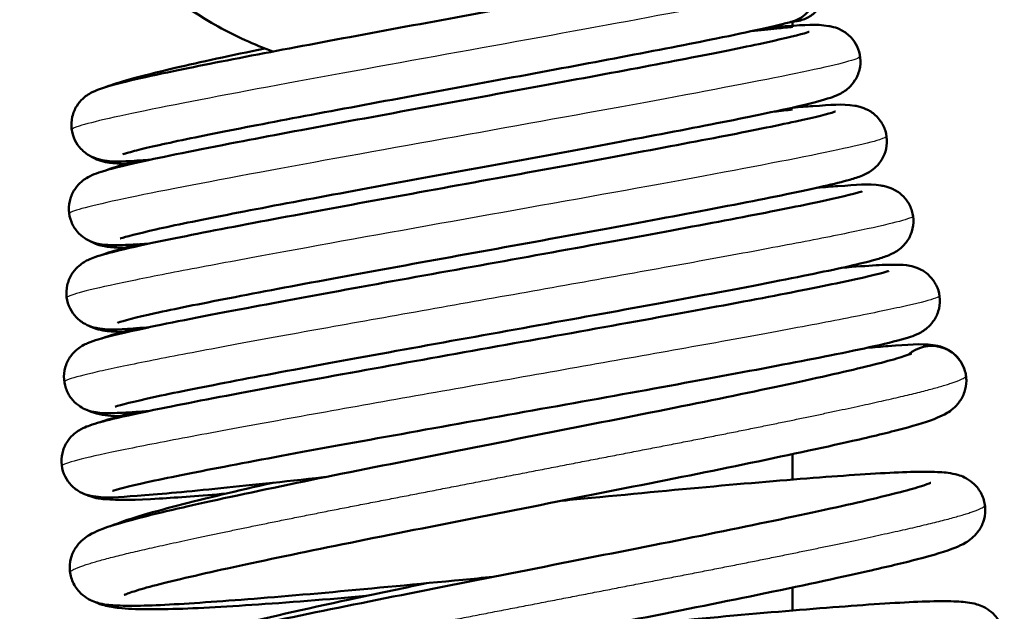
# Model space of a CAD drawing. Header units: millimetres. Extents: x 70 to 1011, y -602 to 1647.
# Tile 43 of 93: x 767 to 782, y 428 to 437. Entities that reach past the tile are written whole.
import ezdxf

# ---------------------------------------------------------------- set-up
doc = ezdxf.new("R2010")
doc.units = ezdxf.units.MM
doc.header["$LTSCALE"] = 0.75
doc.layers.add('Visible', color=7, linetype='Continuous', lineweight=50)
doc.layers.add('Visible Narrow', color=7, linetype='Continuous', lineweight=25)

msp = doc.modelspace()

# ---------------------------------------------------------------- linework, layer by layer
at = {"layer": 'Visible', "extrusion": (-1, -2e-16, 2.967e-13)}
for p, q in [((778.847, 436.964, 17), (778.847, 436.964, 17)), ((778.847, 436.96, 17), (778.847, 436.895, 17)), ((778.847, 430.102, 17), (778.847, 429.698, 17)), ((778.847, 427.986, 17), (778.847, 427.621, 17))]:
    msp.add_line(p, q, dxfattribs=at)
at = {"layer": 'Visible', "extrusion": (-2.967e-13, -2e-16, -1)}
for start, end in [(48.2869, 161.6692), (161.6692, 171.6692)]:
    msp.add_arc((-781.05, 431.269, -31), 0.55, start, end, dxfattribs=at)
at = {"layer": 'Visible', "extrusion": (0.305748, 0.044783, -0.951059)}
msp.add_ellipse((778.705, 437.495, 32.716), major_axis=(-0.079, 0.544, 0), ratio=0.999872, start_param=1.569102, end_param=3.023344, dxfattribs=at)
at = {"layer": 'Visible'}
for points, knots in [([(770.613, 436.487, 30.887), (770.313, 436.596, 30.875), (770.022, 436.728, 30.863), (769.171, 437.201, 30.826), (768.644, 437.619, 30.803), (767.762, 438.591, 30.753), (767.397, 439.156, 30.728), (766.873, 440.359, 30.677), (766.708, 441.012, 30.653), (766.599, 442.319, 30.605), (766.652, 442.991, 30.58), (766.968, 444.264, 30.529), (767.234, 444.882, 30.504), (767.942, 445.987, 30.456), (768.393, 446.488, 30.432), (769.418, 447.307, 30.382), (770.005, 447.636, 30.356), (771.238, 448.083, 30.306), (771.9, 448.206, 30.283), (773.212, 448.234, 30.234), (773.878, 448.138, 30.208), (775.129, 447.743, 30.158), (775.73, 447.439, 30.132), (776.788, 446.663, 30.085), (777.259, 446.182, 30.06), (778.013, 445.108, 30.01), (778.304, 444.501, 29.984), (778.673, 443.242, 29.935), (778.755, 442.573, 29.912), (778.7, 441.263, 29.862), (778.563, 440.603, 29.836), (778.09, 439.38, 29.786), (777.748, 438.799, 29.762), (777.177, 438.114, 29.729), (777.014, 437.941, 29.721), (776.841, 437.777, 29.712)], [0.298097, 0.298097, 0.298097, 0.298097, 0.393231, 0.393231, 0.590174, 0.590174, 0.787058, 0.787058, 0.984006, 0.984006, 1.180914, 1.180914, 1.377849, 1.377849, 1.574785, 1.574785, 1.77169, 1.77169, 1.968638, 1.968638, 2.165523, 2.165523, 2.362467, 2.362467, 2.559392, 2.559392, 2.756313, 2.756313, 2.953257, 2.953257, 3.15014, 3.15014, 3.347088, 3.347088, 3.418051, 3.418051, 3.418051, 3.418051]), ([(768.663, 434.769, 28.327), (768.625, 434.767, 28.397), (768.589, 434.765, 28.467), (768.27, 434.746, 29.111), (768.131, 434.723, 29.749), (767.881, 434.77, 30.407), (767.855, 434.775, 30.467), (767.792, 434.795, 30.583), (767.753, 434.81, 30.639), (767.665, 434.858, 30.739), (767.614, 434.895, 30.783), (767.532, 434.982, 30.849), (767.499, 435.03, 30.875), (767.446, 435.137, 30.925), (767.428, 435.2, 30.949), (767.414, 435.326, 30.997), (767.418, 435.391, 31.022), (767.447, 435.513, 31.076), (767.472, 435.571, 31.107), (767.531, 435.668, 31.179), (767.566, 435.708, 31.222), (767.63, 435.767, 31.317), (767.659, 435.788, 31.369), (767.715, 435.824, 31.492), (767.741, 435.838, 31.564), (767.812, 435.872, 31.783), (767.851, 435.886, 31.933), (768.018, 435.944, 32.529), (768.168, 435.982, 32.972), (768.553, 436.073, 33.77), (768.777, 436.122, 34.133), (769.436, 436.259, 34.973), (769.929, 436.356, 35.417), (770.992, 436.559, 36.085), (771.571, 436.668, 36.326), (772.75, 436.887, 36.596), (773.364, 437, 36.633), (774.556, 437.221, 36.506), (775.15, 437.331, 36.338), (776.234, 437.535, 35.826), (776.739, 437.633, 35.476), (777.588, 437.802, 34.643), (777.949, 437.878, 34.153), (778.36, 437.973, 33.327), (778.48, 438.002, 33.016), (778.564, 438.026, 32.696)], [17.734495, 17.734495, 17.734495, 17.734495, 17.758139, 17.758139, 17.95035, 17.95035, 17.969885, 17.969885, 17.990319, 17.990319, 18.012579, 18.012579, 18.031229, 18.031229, 18.051479, 18.051479, 18.072001, 18.072001, 18.092488, 18.092488, 18.112342, 18.112342, 18.131054, 18.131054, 18.154318, 18.154318, 18.200847, 18.200847, 18.340683, 18.340683, 18.467989, 18.467989, 18.663553, 18.663553, 18.849536, 18.849536, 19.032242, 19.032242, 19.215275, 19.215275, 19.39703, 19.39703, 19.575832, 19.575832, 19.67531, 19.67531, 19.67531, 19.67531]), ([(778.755, 438.058, 32.035), (778.782, 438.062, 32.035), (778.811, 438.064, 32.035), (778.867, 438.063, 32.035), (778.894, 438.061, 32.035), (778.981, 438.047, 32.035), (779.04, 438.027, 32.035), (779.111, 437.989, 32.035), (779.128, 437.979, 32.035), (779.194, 437.934, 32.035), (779.238, 437.891, 32.035), (779.31, 437.796, 32.035), (779.338, 437.742, 32.035), (779.375, 437.628, 32.035), (779.385, 437.568, 32.035), (779.384, 437.449, 32.035), (779.373, 437.388, 32.035), (779.334, 437.276, 32.035), (779.305, 437.222, 32.035), (779.231, 437.128, 32.035), (779.186, 437.087, 32.035), (779.087, 437.021, 32.035), (779.031, 436.996, 32.035), (778.954, 436.976, 32.035), (778.934, 436.972, 32.035), (778.914, 436.969, 32.035)], [0, 0, 0, 0, 0.0084553, 0.0084553, 0.0167146, 0.0167146, 0.0348775, 0.0348775, 0.040913, 0.040913, 0.0588056, 0.0588056, 0.0766831, 0.0766831, 0.094562, 0.094562, 0.1124405, 0.1124405, 0.1303195, 0.1303195, 0.1481976, 0.1481976, 0.1660743, 0.1660743, 0.1721151, 0.1721151, 0.1721151, 0.1721151]), ([(778.461, 436.868, 28.005), (778.571, 436.876, 28.179), (778.673, 436.884, 28.359), (779.055, 436.907, 29.123), (779.204, 436.926, 29.767), (779.443, 436.887, 30.443), (779.468, 436.882, 30.506), (779.534, 436.864, 30.639), (779.579, 436.849, 30.708), (779.677, 436.795, 30.819), (779.73, 436.756, 30.864), (779.813, 436.667, 30.93), (779.845, 436.619, 30.955), (779.896, 436.511, 31.004), (779.914, 436.449, 31.028), (779.927, 436.323, 31.076), (779.922, 436.257, 31.1), (779.892, 436.136, 31.154), (779.867, 436.078, 31.185), (779.806, 435.983, 31.257), (779.771, 435.943, 31.299), (779.708, 435.885, 31.394), (779.679, 435.864, 31.446), (779.623, 435.829, 31.568), (779.597, 435.815, 31.64), (779.528, 435.782, 31.857), (779.49, 435.768, 32.005), (779.328, 435.713, 32.593), (779.185, 435.676, 33.031), (778.806, 435.586, 33.843), (778.578, 435.537, 34.223), (777.911, 435.399, 35.093), (777.416, 435.302, 35.553), (776.335, 435.096, 36.257), (775.737, 434.985, 36.515), (774.519, 434.76, 36.816), (773.882, 434.643, 36.865), (772.645, 434.417, 36.752), (772.028, 434.303, 36.591), (770.888, 434.091, 36.082), (770.351, 433.989, 35.724), (769.439, 433.81, 34.868), (769.049, 433.73, 34.361), (768.472, 433.601, 33.264), (768.26, 433.544, 32.661), (768.196, 433.522, 31.968), (768.192, 433.52, 31.89), (768.192, 433.52, 31.812)], [3.113625, 3.113625, 3.113625, 3.113625, 3.175232, 3.175232, 3.370203, 3.370203, 3.390657, 3.390657, 3.414992, 3.414992, 3.438037, 3.438037, 3.456512, 3.456512, 3.476723, 3.476723, 3.497183, 3.497183, 3.517613, 3.517613, 3.537383, 3.537383, 3.55597, 3.55597, 3.579117, 3.579117, 3.624995, 3.624995, 3.762826, 3.762826, 3.895008, 3.895008, 4.094212, 4.094212, 4.287041, 4.287041, 4.476723, 4.476723, 4.665912, 4.665912, 4.856707, 4.856707, 5.045026, 5.045026, 5.230297, 5.230297, 5.253693, 5.253693, 5.253693, 5.253693]), ([(778.844, 436.963, 32.736), (778.582, 436.891, 33.486), (778.172, 436.801, 34.203), (777.21, 436.605, 35.264), (776.69, 436.504, 35.67), (775.594, 436.296, 36.248), (775.009, 436.187, 36.442), (773.822, 435.967, 36.629), (773.204, 435.853, 36.619), (772.024, 435.634, 36.405), (771.446, 435.526, 36.198), (770.405, 435.329, 35.613), (769.927, 435.236, 35.231), (769.126, 435.073, 34.338), (768.795, 435.002, 33.814), (768.455, 434.92, 32.99), (768.366, 434.896, 32.714), (768.263, 434.866, 32.228), (768.234, 434.855, 32.017), (768.234, 434.855, 31.807)], [0, 0, 0, 0, 0.239482, 0.239482, 0.433784, 0.433784, 0.616582, 0.616582, 0.800278, 0.800278, 0.982253, 0.982253, 1.163377, 1.163377, 1.345313, 1.345313, 1.431849, 1.431849, 1.494703, 1.494703, 1.494703, 1.494703]), ([(768.653, 433.441, 28.218), (768.547, 433.433, 28.413), (768.451, 433.427, 28.613), (768.237, 433.417, 29.128), (768.132, 433.414, 29.449), (767.978, 433.419, 29.987), (767.925, 433.42, 30.205), (767.807, 433.445, 30.49), (767.767, 433.456, 30.569), (767.69, 433.49, 30.673), (767.659, 433.506, 30.707), (767.588, 433.554, 30.777), (767.545, 433.59, 30.811), (767.472, 433.678, 30.87), (767.441, 433.729, 30.895), (767.395, 433.842, 30.943), (767.381, 433.905, 30.967), (767.376, 434.032, 31.015), (767.385, 434.097, 31.04), (767.421, 434.216, 31.097), (767.45, 434.271, 31.129), (767.513, 434.36, 31.205), (767.547, 434.395, 31.25), (767.609, 434.448, 31.348), (767.636, 434.466, 31.402), (767.692, 434.5, 31.533), (767.718, 434.513, 31.613), (767.795, 434.548, 31.866), (767.839, 434.563, 32.044), (768.036, 434.626, 32.75), (768.229, 434.673, 33.273), (768.875, 434.818, 34.467), (769.414, 434.927, 35.109), (770.548, 435.145, 36.001), (771.123, 435.253, 36.315), (772.318, 435.474, 36.725), (772.951, 435.59, 36.832), (774.202, 435.82, 36.832), (774.836, 435.936, 36.723), (776.016, 436.155, 36.313), (776.578, 436.26, 36.005), (777.551, 436.448, 35.235), (777.979, 436.534, 34.767), (778.647, 436.676, 33.729), (778.9, 436.737, 33.145), (779.077, 436.788, 32.325), (779.109, 436.8, 32.101), (779.109, 436.8, 31.879)], [13.964007, 13.964007, 13.964007, 13.964007, 14.030244, 14.030244, 14.131361, 14.131361, 14.198102, 14.198102, 14.224166, 14.224166, 14.238335, 14.238335, 14.257606, 14.257606, 14.276644, 14.276644, 14.296952, 14.296952, 14.317422, 14.317422, 14.337814, 14.337814, 14.357305, 14.357305, 14.376022, 14.376022, 14.401252, 14.401252, 14.456261, 14.456261, 14.622009, 14.622009, 14.865614, 14.865614, 15.059603, 15.059603, 15.25026, 15.25026, 15.441254, 15.441254, 15.630822, 15.630822, 15.81779, 15.81779, 16.003505, 16.003505, 16.070038, 16.070038, 16.070038, 16.070038]), ([(778.189, 436.807, -34.35), (778.338, 436.824, -34.152), (778.474, 436.839, -33.944), (778.688, 436.862, -33.569), (778.772, 436.87, -33.403), (778.847, 436.878, -33.234)], [3.0405123, 3.0405123, 3.0405123, 3.0405123, 3.1147301, 3.1147301, 3.1702086, 3.1702086, 3.1702086, 3.1702086]), ([(767.969, 435.926, -29.572), (768.074, 435.966, -29.253), (768.19, 436.001, -28.937), (768.531, 436.097, -28.216), (768.776, 436.159, -27.816), (769.46, 436.319, -26.956), (769.947, 436.424, -26.52), (770.484, 436.535, -26.183)], [18.3185495, 18.3185495, 18.3185495, 18.3185495, 18.4197578, 18.4197578, 18.5597871, 18.5597871, 18.7528367, 18.7528367, 18.7528367, 18.7528367]), ([(778.851, 435.598, 27.893), (778.965, 435.607, 28.075), (779.071, 435.614, 28.264), (779.465, 435.64, 29.059), (779.618, 435.66, 29.724), (779.858, 435.622, 30.425), (779.883, 435.617, 30.49), (779.95, 435.599, 30.628), (779.996, 435.584, 30.701), (780.073, 435.542, 30.788), (780.098, 435.526, 30.813), (780.163, 435.476, 30.872), (780.203, 435.436, 30.904), (780.271, 435.342, 30.959), (780.299, 435.287, 30.984), (780.336, 435.168, 31.032), (780.344, 435.103, 31.056), (780.339, 434.976, 31.105), (780.325, 434.913, 31.132), (780.279, 434.8, 31.193), (780.248, 434.749, 31.228), (780.183, 434.669, 31.311), (780.15, 434.639, 31.358), (780.091, 434.593, 31.463), (780.065, 434.577, 31.521), (780.008, 434.545, 31.67), (779.98, 434.532, 31.763), (779.886, 434.493, 32.097), (779.825, 434.474, 32.341), (779.531, 434.39, 33.307), (779.198, 434.315, 34.014), (778.317, 434.133, 35.21), (777.77, 434.027, 35.724), (776.611, 433.808, 36.472), (775.995, 433.695, 36.738), (774.735, 433.464, 37.046), (774.075, 433.344, 37.097), (772.785, 433.11, 36.981), (772.14, 432.992, 36.811), (770.954, 432.773, 36.278), (770.398, 432.668, 35.908), (769.451, 432.484, 35.019), (769.046, 432.402, 34.49), (768.444, 432.27, 33.347), (768.222, 432.211, 32.715), (768.156, 432.188, 31.99), (768.151, 432.186, 31.907), (768.151, 432.186, 31.824)], [6.934535, 6.934535, 6.934535, 6.934535, 6.998985, 6.998985, 7.200788, 7.200788, 7.221554, 7.221554, 7.247054, 7.247054, 7.258566, 7.258566, 7.27756, 7.27756, 7.297027, 7.297027, 7.317464, 7.317464, 7.337971, 7.337971, 7.358313, 7.358313, 7.377442, 7.377442, 7.396848, 7.396848, 7.426261, 7.426261, 7.501608, 7.501608, 7.730492, 7.730492, 7.950632, 7.950632, 8.149371, 8.149371, 8.34609, 8.34609, 8.54413, 8.54413, 8.7416, 8.7416, 8.937617, 8.937617, 9.131261, 9.131261, 9.156134, 9.156134, 9.156134, 9.156134]), ([(768.644, 432.112, 28.105), (768.595, 432.108, 28.196), (768.548, 432.105, 28.287), (768.205, 432.083, 28.998), (768.063, 432.059, 29.684), (767.808, 432.104, 30.391), (767.783, 432.109, 30.452), (767.72, 432.127, 30.572), (767.68, 432.142, 30.632), (767.59, 432.19, 30.735), (767.538, 432.227, 30.779), (767.457, 432.313, 30.846), (767.423, 432.359, 30.871), (767.37, 432.465, 30.92), (767.351, 432.527, 30.944), (767.335, 432.653, 30.991), (767.339, 432.718, 31.016), (767.366, 432.84, 31.069), (767.39, 432.899, 31.099), (767.449, 432.996, 31.169), (767.484, 433.037, 31.211), (767.547, 433.097, 31.304), (767.575, 433.118, 31.356), (767.63, 433.154, 31.475), (767.655, 433.168, 31.544), (767.721, 433.2, 31.749), (767.756, 433.213, 31.888), (767.901, 433.264, 32.439), (768.022, 433.296, 32.852), (768.376, 433.381, 33.706), (768.619, 433.434, 34.146), (769.319, 433.579, 35.12), (769.836, 433.68, 35.627), (770.961, 433.892, 36.397), (771.577, 434.006, 36.681), (772.845, 434.238, 37.027), (773.512, 434.359, 37.094), (774.807, 434.595, 37.005), (775.452, 434.713, 36.852), (776.644, 434.933, 36.349), (777.206, 435.039, 35.99), (778.17, 435.225, 35.124), (778.585, 435.309, 34.605), (779.202, 435.444, 33.483), (779.431, 435.502, 32.866), (779.521, 435.532, 32.124), (779.529, 435.535, 32.012), (779.529, 435.535, 31.9)], [10.047879, 10.047879, 10.047879, 10.047879, 10.078663, 10.078663, 10.284914, 10.284914, 10.304669, 10.304669, 10.326047, 10.326047, 10.348371, 10.348371, 10.366777, 10.366777, 10.386905, 10.386905, 10.407343, 10.407343, 10.427742, 10.427742, 10.447527, 10.447527, 10.465989, 10.465989, 10.48832, 10.48832, 10.531249, 10.531249, 10.660055, 10.660055, 10.809725, 10.809725, 11.022567, 11.022567, 11.223635, 11.223635, 11.422787, 11.422787, 11.619371, 11.619371, 11.816643, 11.816643, 12.012139, 12.012139, 12.202904, 12.202904, 12.236575, 12.236575, 12.236575, 12.236575]), ([(768.29, 434.705, -32.76), (768.238, 434.706, -32.627), (768.189, 434.708, -32.492), (768.06, 434.717, -32.114), (767.987, 434.722, -31.865), (767.844, 434.765, -31.533), (767.794, 434.783, -31.439), (767.728, 434.822, -31.342), (767.719, 434.827, -31.329), (767.709, 434.834, -31.316)], [17.9267784, 17.9267784, 17.9267784, 17.9267784, 17.9696438, 17.9696438, 18.0468735, 18.0468735, 18.0787875, 18.0787875, 18.0839131, 18.0839131, 18.0839131, 18.0839131]), ([(767.947, 434.596, -29.489), (768.054, 434.637, -29.158), (768.174, 434.673, -28.83), (768.373, 434.728, -28.406), (768.428, 434.743, -28.297), (768.486, 434.758, -28.191)], [14.5413395, 14.5413395, 14.5413395, 14.5413395, 14.6463566, 14.6463566, 14.6829044, 14.6829044, 14.6829044, 14.6829044]), ([(768.634, 430.783, 27.995), (768.543, 430.776, 28.165), (768.458, 430.771, 28.338), (768.238, 430.757, 28.841), (768.121, 430.752, 29.18), (767.948, 430.752, 29.777), (767.89, 430.752, 30.035), (767.763, 430.772, 30.41), (767.709, 430.78, 30.537), (767.6, 430.83, 30.68), (767.564, 430.85, 30.718), (767.488, 430.906, 30.788), (767.448, 430.945, 30.82), (767.379, 431.036, 30.876), (767.35, 431.089, 30.9), (767.31, 431.206, 30.948), (767.299, 431.271, 30.972), (767.301, 431.397, 31.021), (767.313, 431.461, 31.047), (767.356, 431.576, 31.106), (767.386, 431.629, 31.141), (767.45, 431.711, 31.221), (767.484, 431.743, 31.267), (767.543, 431.79, 31.369), (767.569, 431.807, 31.426), (767.624, 431.839, 31.566), (767.651, 431.851, 31.654), (767.734, 431.887, 31.95), (767.784, 431.903, 32.162), (768.015, 431.973, 33.005), (768.259, 432.03, 33.627), (769.004, 432.189, 34.889), (769.557, 432.297, 35.519), (770.741, 432.521, 36.43), (771.363, 432.636, 36.762), (772.657, 432.872, 37.194), (773.345, 432.996, 37.302), (774.696, 433.24, 37.287), (775.377, 433.363, 37.165), (776.644, 433.594, 36.711), (777.246, 433.706, 36.374), (778.293, 433.905, 35.534), (778.753, 433.995, 35.02), (779.466, 434.144, 33.889), (779.736, 434.207, 33.258), (779.919, 434.26, 32.375), (779.952, 434.271, 32.138), (779.952, 434.271, 31.903)], [5.987415, 5.987415, 5.987415, 5.987415, 6.045023, 6.045023, 6.152269, 6.152269, 6.231311, 6.231311, 6.271108, 6.271108, 6.287474, 6.287474, 6.306325, 6.306325, 6.325619, 6.325619, 6.34599, 6.34599, 6.366455, 6.366455, 6.386781, 6.386781, 6.405955, 6.405955, 6.424926, 6.424926, 6.45241, 6.45241, 6.517823, 6.517823, 6.715444, 6.715444, 6.960085, 6.960085, 7.168768, 7.168768, 7.375344, 7.375344, 7.580723, 7.580723, 7.784863, 7.784863, 7.987962, 7.987962, 8.188354, 8.188354, 8.258721, 8.258721, 8.258721, 8.258721]), ([(779.242, 434.327, 27.782), (779.36, 434.337, 27.971), (779.469, 434.345, 28.166), (779.873, 434.372, 28.988), (780.032, 434.392, 29.675), (780.27, 434.357, 30.401), (780.295, 434.353, 30.468), (780.362, 434.336, 30.616), (780.412, 434.321, 30.697), (780.494, 434.275, 30.789), (780.52, 434.259, 30.814), (780.585, 434.208, 30.873), (780.625, 434.168, 30.903), (780.692, 434.074, 30.958), (780.72, 434.019, 30.982), (780.756, 433.901, 31.03), (780.764, 433.836, 31.053), (780.759, 433.709, 31.103), (780.744, 433.646, 31.129), (780.699, 433.533, 31.19), (780.667, 433.482, 31.225), (780.602, 433.403, 31.307), (780.569, 433.373, 31.354), (780.511, 433.328, 31.458), (780.485, 433.312, 31.515), (780.429, 433.281, 31.662), (780.402, 433.268, 31.754), (780.312, 433.231, 32.08), (780.256, 433.213, 32.317), (779.984, 433.134, 33.258), (779.679, 433.065, 33.948), (778.839, 432.891, 35.188), (778.287, 432.783, 35.751), (777.105, 432.561, 36.576), (776.475, 432.446, 36.875), (775.175, 432.209, 37.246), (774.488, 432.085, 37.322), (773.145, 431.843, 37.249), (772.471, 431.721, 37.098), (771.224, 431.493, 36.591), (770.634, 431.383, 36.228), (769.618, 431.189, 35.341), (769.176, 431.101, 34.807), (768.505, 430.958, 33.641), (768.255, 430.898, 32.993), (768.129, 430.859, 32.185), (768.114, 430.854, 32.039), (768.11, 430.852, 31.874), (768.11, 430.852, 31.856), (768.11, 430.852, 31.837)], [10.8995, 10.8995, 10.8995, 10.8995, 10.966128, 10.966128, 11.174483, 11.174483, 11.19571, 11.19571, 11.223559, 11.223559, 11.235175, 11.235175, 11.254019, 11.254019, 11.273438, 11.273438, 11.293824, 11.293824, 11.314276, 11.314276, 11.33456, 11.33456, 11.353598, 11.353598, 11.37276, 11.37276, 11.401675, 11.401675, 11.474794, 11.474794, 11.696473, 11.696473, 11.927403, 11.927403, 12.133948, 12.133948, 12.339101, 12.339101, 12.544047, 12.544047, 12.748842, 12.748842, 12.952848, 12.952848, 13.154762, 13.154762, 13.198622, 13.198622, 13.204136, 13.204136, 13.204136, 13.204136]), ([(768.257, 433.372, -32.762), (768.17, 433.374, -32.535), (768.09, 433.379, -32.304), (767.95, 433.396, -31.871), (767.885, 433.403, -31.665), (767.762, 433.453, -31.425), (767.731, 433.467, -31.373), (767.698, 433.487, -31.325)], [14.1414899, 14.1414899, 14.1414899, 14.1414899, 14.2143129, 14.2143129, 14.2781349, 14.2781349, 14.2966026, 14.2966026, 14.2966026, 14.2966026]), ([(767.926, 433.268, -29.396), (768.031, 433.307, -29.066), (768.15, 433.342, -28.74), (768.349, 433.397, -28.31), (768.407, 433.413, -28.195), (768.468, 433.429, -28.081)], [10.6207207, 10.6207207, 10.6207207, 10.6207207, 10.7249886, 10.7249886, 10.7639033, 10.7639033, 10.7639033, 10.7639033]), ([(771.443, 429.738, 25.098), (771.432, 429.737, 25.103), (771.422, 429.736, 25.109), (770.776, 429.664, 25.448), (770.188, 429.602, 25.893), (769.192, 429.502, 26.936), (768.774, 429.464, 27.549), (768.146, 429.42, 28.867), (767.996, 429.396, 29.601), (767.739, 429.437, 30.362), (767.715, 429.442, 30.425), (767.651, 429.459, 30.557), (767.608, 429.474, 30.624), (767.512, 429.525, 30.735), (767.459, 429.562, 30.78), (767.377, 429.65, 30.847), (767.344, 429.696, 30.873), (767.291, 429.802, 30.922), (767.273, 429.864, 30.946), (767.258, 429.99, 30.993), (767.261, 430.055, 31.018), (767.289, 430.177, 31.072), (767.313, 430.236, 31.102), (767.373, 430.332, 31.173), (767.407, 430.373, 31.215), (767.47, 430.432, 31.308), (767.499, 430.453, 31.36), (767.553, 430.488, 31.479), (767.578, 430.501, 31.549), (767.641, 430.532, 31.753), (767.675, 430.545, 31.891), (767.812, 430.593, 32.44), (767.925, 430.623, 32.851), (768.273, 430.707, 33.76), (768.529, 430.762, 34.254), (769.269, 430.913, 35.33), (769.814, 431.018, 35.888), (771.007, 431.241, 36.743), (771.663, 431.36, 37.064), (773.017, 431.605, 37.465), (773.732, 431.733, 37.552), (775.13, 431.984, 37.488), (775.831, 432.109, 37.338), (777.128, 432.345, 36.822), (777.741, 432.458, 36.452), (778.797, 432.658, 35.544), (779.255, 432.749, 34.995), (779.953, 432.896, 33.8), (780.213, 432.958, 33.136), (780.349, 432.999, 32.305), (780.366, 433.005, 32.155), (780.372, 433.007, 31.975), (780.373, 433.007, 31.946), (780.373, 433.007, 31.917)], [1.379842, 1.379842, 1.379842, 1.379842, 1.383475, 1.383475, 1.599791, 1.599791, 1.817072, 1.817072, 2.038025, 2.038025, 2.058387, 2.058387, 2.082091, 2.082091, 2.104985, 2.104985, 2.123317, 2.123317, 2.143464, 2.143464, 2.16391, 2.16391, 2.184324, 2.184324, 2.204096, 2.204096, 2.222532, 2.222532, 2.244788, 2.244788, 2.287397, 2.287397, 2.415185, 2.415185, 2.580497, 2.580497, 2.809666, 2.809666, 3.025877, 3.025877, 3.239643, 3.239643, 3.452298, 3.452298, 3.664139, 3.664139, 3.874472, 3.874472, 4.081917, 4.081917, 4.127251, 4.127251, 4.13589, 4.13589, 4.13589, 4.13589]), ([(779.632, 433.057, 27.671), (779.842, 433.075, 28.009), (780.022, 433.088, 28.366), (780.307, 433.104, 29.071), (780.416, 433.107, 29.42), (780.573, 433.104, 29.996), (780.624, 433.104, 30.225), (780.742, 433.081, 30.534), (780.786, 433.071, 30.624), (780.87, 433.034, 30.739), (780.901, 433.018, 30.775), (780.974, 432.969, 30.846), (781.016, 432.932, 30.88), (781.089, 432.845, 30.938), (781.12, 432.794, 30.963), (781.165, 432.681, 31.011), (781.178, 432.617, 31.035), (781.183, 432.49, 31.083), (781.175, 432.426, 31.109), (781.138, 432.308, 31.166), (781.109, 432.253, 31.198), (781.047, 432.165, 31.275), (781.012, 432.129, 31.32), (780.952, 432.078, 31.419), (780.925, 432.06, 31.473), (780.87, 432.027, 31.604), (780.845, 432.014, 31.683), (780.771, 431.981, 31.936), (780.73, 431.966, 32.113), (780.548, 431.908, 32.816), (780.375, 431.866, 33.339), (779.943, 431.769, 34.234), (779.708, 431.72, 34.621), (778.991, 431.576, 35.564), (778.44, 431.471, 36.08), (777.238, 431.248, 36.868), (776.577, 431.127, 37.159), (775.219, 430.882, 37.504), (774.504, 430.754, 37.563), (773.114, 430.505, 37.446), (772.421, 430.38, 37.269), (771.144, 430.148, 36.706), (770.543, 430.037, 36.312), (769.515, 429.841, 35.363), (769.073, 429.753, 34.795), (768.412, 429.612, 33.566), (768.17, 429.551, 32.888), (768.077, 429.521, 32.081), (768.069, 429.518, 31.963), (768.069, 429.518, 31.846)], [15.009802, 15.009802, 15.009802, 15.009802, 15.128648, 15.128648, 15.237899, 15.237899, 15.307794, 15.307794, 15.337246, 15.337246, 15.352043, 15.352043, 15.371144, 15.371144, 15.390151, 15.390151, 15.410446, 15.410446, 15.430909, 15.430909, 15.451292, 15.451292, 15.470725, 15.470725, 15.489361, 15.489361, 15.514485, 15.514485, 15.569007, 15.569007, 15.733059, 15.733059, 15.868537, 15.868537, 16.090877, 16.090877, 16.304852, 16.304852, 16.517654, 16.517654, 16.729899, 16.729899, 16.942172, 16.942172, 17.153881, 17.153881, 17.362847, 17.362847, 17.39794, 17.39794, 17.39794, 17.39794]), ([(768.231, 432.041, -32.809), (768.19, 432.041, -32.699), (768.15, 432.043, -32.588), (768.022, 432.049, -32.208), (767.946, 432.054, -31.932), (767.799, 432.092, -31.553), (767.746, 432.108, -31.439), (767.682, 432.143, -31.339)], [10.2071648, 10.2071648, 10.2071648, 10.2071648, 10.2424058, 10.2424058, 10.3277471, 10.3277471, 10.3649504, 10.3649504, 10.3649504, 10.3649504]), ([(767.901, 431.938, -29.317), (768.036, 431.987, -28.888), (768.197, 432.033, -28.465), (768.416, 432.091, -28.036), (768.431, 432.094, -28.007), (768.446, 432.098, -27.978)], [6.5520508, 6.5520508, 6.5520508, 6.5520508, 6.6876115, 6.6876115, 6.6974815, 6.6974815, 6.6974815, 6.6974815]), ([(780.021, 431.787, 27.555), (780.145, 431.798, 27.756), (780.259, 431.807, 27.963), (780.687, 431.838, 28.842), (780.859, 431.857, 29.575), (781.116, 431.825, 30.421), (781.165, 431.819, 30.559), (781.278, 431.774, 30.728), (781.321, 431.753, 30.778), (781.406, 431.693, 30.857), (781.447, 431.655, 30.89), (781.517, 431.566, 30.946), (781.547, 431.513, 30.97), (781.569, 431.452, 30.996), (781.571, 431.447, 30.998), (781.573, 431.442, 31)], [19.2651116, 19.2651116, 19.2651116, 19.2651116, 19.3356578, 19.3356578, 19.5585179, 19.5585179, 19.6009419, 19.6009419, 19.6211341, 19.6211341, 19.6400911, 19.6400911, 19.6591699, 19.6591699, 19.6609715, 19.6609715, 19.6609715, 19.6609715]), ([(774.099, 428.155, 24.327), (773.939, 428.139, 24.342), (773.78, 428.124, 24.362), (772.907, 428.041, 24.505), (772.202, 427.973, 24.743), (770.917, 427.857, 25.425), (770.321, 427.808, 25.88), (769.314, 427.734, 26.943), (768.891, 427.707, 27.564), (768.406, 427.695, 28.57), (768.266, 427.695, 28.927), (768.05, 427.705, 29.585), (767.971, 427.71, 29.887), (767.814, 427.748, 30.337), (767.746, 427.766, 30.494), (767.62, 427.846, 30.683), (767.578, 427.88, 30.737), (767.497, 427.97, 30.836), (767.458, 428.03, 30.882), (767.407, 428.158, 30.965), (767.393, 428.228, 31.003), (767.391, 428.364, 31.082), (767.403, 428.433, 31.124), (767.446, 428.553, 31.216), (767.477, 428.607, 31.269), (767.541, 428.691, 31.387), (767.574, 428.723, 31.454), (767.64, 428.779, 31.61), (767.672, 428.8, 31.703), (767.758, 428.852, 31.975), (767.807, 428.873, 32.16), (768.014, 428.958, 32.894), (768.203, 429.014, 33.44), (768.677, 429.139, 34.39), (768.942, 429.202, 34.808), (769.73, 429.38, 35.802), (770.329, 429.509, 36.335), (771.608, 429.773, 37.117), (772.296, 429.909, 37.394), (773.704, 430.188, 37.704), (774.441, 430.334, 37.74), (775.864, 430.616, 37.57), (776.569, 430.754, 37.364), (777.853, 431.014, 36.74), (778.45, 431.139, 36.315), (779.462, 431.359, 35.307), (779.892, 431.457, 34.709), (780.35, 431.576, 33.755), (780.474, 431.611, 33.433), (780.653, 431.666, 32.795), (780.715, 431.69, 32.478), (780.735, 431.7, 32.107), (780.736, 431.7, 32.055), (780.736, 431.7, 32.003)], [95.955563, 95.955563, 95.955563, 95.955563, 96.003738, 96.003738, 96.222077, 96.222077, 96.44165, 96.44165, 96.661974, 96.661974, 96.776533, 96.776533, 96.869873, 96.869873, 96.919811, 96.919811, 96.942085, 96.942085, 96.966899, 96.966899, 96.990483, 96.990483, 97.014179, 97.014179, 97.037893, 97.037893, 97.061816, 97.061816, 97.091528, 97.091528, 97.148976, 97.148976, 97.321674, 97.321674, 97.46968, 97.46968, 97.706084, 97.706084, 97.926471, 97.926471, 98.146317, 98.146317, 98.364592, 98.364592, 98.581774, 98.581774, 98.798252, 98.798252, 98.90148, 98.90148, 98.997542, 98.997542, 99.012984, 99.012984, 99.012984, 99.012984]), ([(781.595, 431.348, 31), (781.596, 431.342, 31.004), (781.597, 431.335, 31.008), (781.6, 431.307, 31.023), (781.601, 431.287, 31.035), (781.601, 431.204, 31.083), (781.59, 431.143, 31.121), (781.551, 431.026, 31.208), (781.52, 430.971, 31.261), (781.457, 430.884, 31.378), (781.424, 430.851, 31.444), (781.358, 430.794, 31.597), (781.326, 430.773, 31.687), (781.242, 430.722, 31.949), (781.195, 430.701, 32.125), (780.999, 430.619, 32.825), (780.825, 430.566, 33.347), (780.372, 430.445, 34.295), (780.104, 430.38, 34.73), (779.316, 430.201, 35.749), (778.719, 430.073, 36.291), (777.445, 429.809, 37.088), (776.759, 429.673, 37.373), (775.355, 429.395, 37.696), (774.618, 429.249, 37.74), (773.193, 428.967, 37.585), (772.486, 428.828, 37.386), (771.196, 428.567, 36.775), (770.594, 428.442, 36.356), (769.572, 428.22, 35.358), (769.136, 428.121, 34.765), (768.667, 428.001, 33.815), (768.54, 427.966, 33.493), (768.353, 427.908, 32.855), (768.287, 427.883, 32.536), (768.259, 427.871, 32.144), (768.256, 427.869, 32.073), (768.256, 427.869, 32.003)], [0, 0, 0, 0, 0.002365, 0.002365, 0.009466, 0.009466, 0.030958, 0.030958, 0.054842, 0.054842, 0.078682, 0.078682, 0.107795, 0.107795, 0.162602, 0.162602, 0.327236, 0.327236, 0.479963, 0.479963, 0.717457, 0.717457, 0.937891, 0.937891, 1.157794, 1.157794, 1.376064, 1.376064, 1.593296, 1.593296, 1.809804, 1.809804, 1.913233, 1.913233, 2.0101, 2.0101, 2.031206, 2.031206, 2.031206, 2.031206]), ([(768.179, 430.702, -32.727), (768.057, 430.703, -32.375), (767.946, 430.714, -32.019), (767.774, 430.756, -31.56), (767.722, 430.771, -31.447), (767.662, 430.803, -31.346)], [6.1398318, 6.1398318, 6.1398318, 6.1398318, 6.2511377, 6.2511377, 6.2875941, 6.2875941, 6.2875941, 6.2875941]), ([(767.877, 430.609, -29.236), (767.977, 430.644, -28.913), (768.09, 430.678, -28.595), (768.289, 430.733, -28.146), (768.356, 430.75, -28.008), (768.427, 430.769, -27.871)], [2.3380723, 2.3380723, 2.3380723, 2.3380723, 2.4397343, 2.4397343, 2.4861257, 2.4861257, 2.4861257, 2.4861257]), ([(775.194, 429.363, 24.327), (775.35, 429.378, 24.341), (775.506, 429.393, 24.361), (776.375, 429.476, 24.502), (777.08, 429.544, 24.739), (778.367, 429.66, 25.419), (778.964, 429.709, 25.872), (779.972, 429.784, 26.934), (780.396, 429.81, 27.554), (780.883, 429.823, 28.559), (781.023, 429.823, 28.916), (781.24, 429.813, 29.576), (781.32, 429.808, 29.879), (781.478, 429.77, 30.333), (781.546, 429.752, 30.494), (781.674, 429.671, 30.684), (781.716, 429.637, 30.738), (781.798, 429.547, 30.837), (781.836, 429.487, 30.883), (781.887, 429.358, 30.966), (781.9, 429.288, 31.004), (781.902, 429.152, 31.083), (781.889, 429.083, 31.125), (781.846, 428.963, 31.218), (781.815, 428.91, 31.271), (781.751, 428.826, 31.389), (781.718, 428.794, 31.456), (781.652, 428.738, 31.613), (781.62, 428.717, 31.705), (781.533, 428.665, 31.98), (781.485, 428.644, 32.166), (781.276, 428.559, 32.906), (781.084, 428.502, 33.456), (780.606, 428.377, 34.407), (780.341, 428.314, 34.821), (779.554, 428.136, 35.812), (778.954, 428.007, 36.343), (777.674, 427.743, 37.122), (776.985, 427.606, 37.398), (775.577, 427.327, 37.705), (774.84, 427.181, 37.74), (773.417, 426.9, 37.567), (772.713, 426.762, 37.36), (771.43, 426.502, 36.733), (770.833, 426.377, 36.308), (769.823, 426.157, 35.297), (769.395, 426.059, 34.699), (768.938, 425.941, 33.744), (768.815, 425.906, 33.421), (768.638, 425.85, 32.784), (768.577, 425.827, 32.467), (768.558, 425.818, 32.1), (768.557, 425.817, 32.051), (768.557, 425.817, 32.003)], [3.284047, 3.284047, 3.284047, 3.284047, 3.331088, 3.331088, 3.549428, 3.549428, 3.768992, 3.768992, 3.98931, 3.98931, 4.103813, 4.103813, 4.197759, 4.197759, 4.248417, 4.248417, 4.270796, 4.270796, 4.295579, 4.295579, 4.319166, 4.319166, 4.342862, 4.342862, 4.366574, 4.366574, 4.39051, 4.39051, 4.420328, 4.420328, 4.478241, 4.478241, 4.652361, 4.652361, 4.799591, 4.799591, 5.035813, 5.035813, 5.256191, 5.256191, 5.476027, 5.476027, 5.694303, 5.694303, 5.911476, 5.911476, 6.127948, 6.127948, 6.231138, 6.231138, 6.327044, 6.327044, 6.341523, 6.341523, 6.341523, 6.341523]), ([(774.399, 426.103, 24.327), (774.239, 426.087, 24.342), (774.08, 426.072, 24.362), (773.207, 425.989, 24.505), (772.503, 425.92, 24.743), (771.217, 425.805, 25.425), (770.621, 425.756, 25.88), (769.614, 425.682, 26.943), (769.191, 425.655, 27.564), (768.706, 425.643, 28.57), (768.567, 425.643, 28.927), (768.351, 425.653, 29.585), (768.271, 425.658, 29.887), (768.114, 425.696, 30.337), (768.047, 425.714, 30.494), (767.921, 425.794, 30.683), (767.879, 425.828, 30.737), (767.797, 425.918, 30.836), (767.758, 425.978, 30.882), (767.707, 426.106, 30.965), (767.693, 426.176, 31.003), (767.692, 426.312, 31.082), (767.704, 426.381, 31.124), (767.747, 426.501, 31.216), (767.777, 426.555, 31.269), (767.841, 426.639, 31.387), (767.874, 426.671, 31.454), (767.941, 426.727, 31.61), (767.973, 426.748, 31.703), (768.059, 426.8, 31.975), (768.107, 426.821, 32.16), (768.314, 426.906, 32.894), (768.503, 426.962, 33.44), (768.977, 427.087, 34.39), (769.242, 427.15, 34.808), (770.03, 427.328, 35.802), (770.63, 427.457, 36.335), (771.909, 427.721, 37.117), (772.597, 427.857, 37.394), (774.004, 428.136, 37.704), (774.741, 428.282, 37.74), (776.164, 428.564, 37.57), (776.869, 428.702, 37.364), (778.153, 428.962, 36.74), (778.751, 429.087, 36.315), (779.763, 429.307, 35.307), (780.192, 429.405, 34.709), (780.651, 429.524, 33.755), (780.774, 429.558, 33.433), (780.953, 429.614, 32.795), (781.015, 429.638, 32.478), (781.035, 429.648, 32.107), (781.037, 429.648, 32.055), (781.037, 429.648, 32.003)], [91.645209, 91.645209, 91.645209, 91.645209, 91.693384, 91.693384, 91.911723, 91.911723, 92.131297, 92.131297, 92.351621, 92.351621, 92.46618, 92.46618, 92.55952, 92.55952, 92.609458, 92.609458, 92.631731, 92.631731, 92.656546, 92.656546, 92.680129, 92.680129, 92.703826, 92.703826, 92.727539, 92.727539, 92.751462, 92.751462, 92.781174, 92.781174, 92.838622, 92.838622, 93.011321, 93.011321, 93.159326, 93.159326, 93.395731, 93.395731, 93.616117, 93.616117, 93.835964, 93.835964, 94.054239, 94.054239, 94.271421, 94.271421, 94.487899, 94.487899, 94.591127, 94.591127, 94.687189, 94.687189, 94.702694, 94.702694, 94.702694, 94.702694]), ([(768.037, 428.96, -28.955), (768.291, 429.063, -28.212), (768.643, 429.167, -27.49), (769.524, 429.395, -26.287), (770.037, 429.518, -25.774), (770.612, 429.648, -25.359)], [97.5822294, 97.5822294, 97.5822294, 97.5822294, 97.8196876, 97.8196876, 98.0347051, 98.0347051, 98.0347051, 98.0347051]), ([(769.875, 429.477, -35.561), (769.467, 429.441, -35.158), (769.107, 429.414, -34.7), (768.43, 429.375, -33.578), (768.162, 429.366, -32.876), (767.876, 429.393, -31.942), (767.811, 429.4, -31.71), (767.692, 429.441, -31.447), (767.668, 429.45, -31.399), (767.642, 429.463, -31.354)], [1.5836989, 1.5836989, 1.5836989, 1.5836989, 1.7553957, 1.7553957, 1.9771276, 1.9771276, 2.0485402, 2.0485402, 2.0646448, 2.0646448, 2.0646448, 2.0646448]), ([(768.357, 426.914, -28.885), (768.376, 426.922, -28.83), (768.395, 426.929, -28.774), (768.749, 427.063, -27.801), (769.257, 427.201, -26.922), (770.46, 427.494, -25.623), (771.117, 427.644, -25.129), (772.217, 427.881, -24.582), (772.627, 427.967, -24.427), (773.048, 428.054, -24.314)], [93.2584832, 93.2584832, 93.2584832, 93.2584832, 93.2761979, 93.2761979, 93.5718337, 93.5718337, 93.8146852, 93.8146852, 93.9471255, 93.9471255, 93.9471255, 93.9471255]), ([(772.086, 427.853, -36.947), (771.934, 427.839, -36.88), (771.784, 427.826, -36.809), (770.99, 427.759, -36.39), (770.39, 427.716, -35.937), (769.373, 427.655, -34.873), (768.945, 427.638, -34.25), (768.445, 427.642, -33.24), (768.3, 427.648, -32.878), (768.091, 427.671, -32.278), (768.017, 427.682, -32.043), (767.894, 427.716, -31.696), (767.849, 427.73, -31.58), (767.799, 427.754, -31.47)], [96.5567901, 96.5567901, 96.5567901, 96.5567901, 96.6065196, 96.6065196, 96.8268127, 96.8268127, 97.0483874, 97.0483874, 97.1649468, 97.1649468, 97.2389299, 97.2389299, 97.2758857, 97.2758857, 97.2758857, 97.2758857]), ([(775.495, 427.311, 24.327), (775.656, 427.326, 24.342), (775.816, 427.342, 24.362), (776.689, 427.425, 24.506), (777.394, 427.494, 24.744), (778.679, 427.609, 25.427), (779.275, 427.658, 25.881), (780.281, 427.732, 26.945), (780.704, 427.758, 27.567), (781.189, 427.771, 28.572), (781.328, 427.771, 28.93), (781.544, 427.76, 29.588), (781.623, 427.755, 29.889), (781.78, 427.718, 30.337), (781.848, 427.699, 30.494), (781.973, 427.62, 30.683), (782.015, 427.586, 30.736), (782.097, 427.496, 30.836), (782.136, 427.436, 30.882), (782.187, 427.308, 30.965), (782.201, 427.238, 31.003), (782.202, 427.102, 31.082), (782.19, 427.033, 31.123), (782.148, 426.913, 31.216), (782.117, 426.859, 31.269), (782.053, 426.775, 31.387), (782.02, 426.743, 31.454), (781.954, 426.687, 31.61), (781.921, 426.665, 31.702), (781.835, 426.614, 31.974), (781.787, 426.593, 32.158), (781.581, 426.508, 32.891), (781.392, 426.452, 33.436), (780.919, 426.328, 34.386), (780.654, 426.264, 34.804), (779.866, 426.086, 35.8), (779.267, 425.957, 36.333), (777.988, 425.693, 37.116), (777.3, 425.557, 37.393), (775.893, 425.278, 37.703), (775.155, 425.132, 37.74), (773.732, 424.851, 37.571), (773.028, 424.712, 37.365), (771.743, 424.452, 36.741), (771.145, 424.327, 36.317), (770.133, 424.107, 35.309), (769.703, 424.009, 34.712), (769.244, 423.89, 33.757), (769.121, 423.856, 33.435), (768.942, 423.799, 32.798), (768.879, 423.775, 32.48), (768.859, 423.766, 32.108), (768.857, 423.765, 32.056), (768.857, 423.765, 32.003)], [7.594396, 7.594396, 7.594396, 7.594396, 7.642838, 7.642838, 7.861177, 7.861177, 8.080752, 8.080752, 8.301078, 8.301078, 8.41565, 8.41565, 8.508847, 8.508847, 8.558617, 8.558617, 8.580865, 8.580865, 8.605687, 8.605687, 8.62927, 8.62927, 8.652967, 8.652967, 8.67668, 8.67668, 8.7006, 8.7006, 8.730288, 8.730288, 8.787629, 8.787629, 8.960001, 8.960001, 9.108187, 9.108187, 9.344634, 9.344634, 9.565022, 9.565022, 9.784871, 9.784871, 10.003146, 10.003146, 10.22033, 10.22033, 10.436809, 10.436809, 10.540046, 10.540046, 10.636143, 10.636143, 10.651883, 10.651883, 10.651883, 10.651883])]:
    msp.add_open_spline(points, degree=3, knots=knots, dxfattribs=at)
at = {"layer": 'Visible', "extrusion": (-0.144889, 0.989448, -6.539e-13)}
msp.add_open_spline([(778.914, 436.969, 32.035), (778.911, 436.969, 32.093), (778.91, 436.969, 32.152), (778.897, 436.967, 32.269), (778.888, 436.965, 32.327), (778.86, 436.961, 32.465), (778.838, 436.958, 32.544), (778.814, 436.955, 32.623)], degree=3, knots=[0, 0, 0, 0, 0.01767457, 0.01767457, 0.03518441, 0.03518441, 0.05989104, 0.05989104, 0.05989104, 0.05989104], dxfattribs=at)
at = {"layer": 'Visible'}
msp.add_open_spline([(778.555, 435.533, -34.482), (778.658, 435.544, -34.344), (778.756, 435.556, -34.203), (778.847, 435.566, -34.057)], degree=3, dxfattribs=at)
at = {"layer": 'Visible Narrow'}
for points, knots in [([(779.223, 437.57, 32.886), (779.117, 437.542, 33.229), (778.981, 437.51, 33.562), (778.361, 437.372, 34.765), (777.685, 437.239, 35.534), (776.052, 436.93, 36.658), (775.095, 436.756, 37.012), (773.126, 436.398, 37.222), (772.115, 436.216, 37.076), (770.276, 435.877, 36.315), (769.45, 435.722, 35.7), (768.181, 435.467, 34.144), (767.738, 435.367, 33.204), (767.461, 435.278, 31.801), (767.421, 435.258, 31.384), (767.423, 435.244, 30.966)], [-0.99000027, -0.99000027, -0.99000027, -0.99000027, -0.984375, -0.984375, -0.96875, -0.96875, -0.953125, -0.953125, -0.9375, -0.9375, -0.921875, -0.921875, -0.90625, -0.90625, -0.89982449, -0.89982449, -0.89982449, -0.89982449]), ([(779.917, 436.41, 31.043), (779.918, 436.404, 31.235), (779.91, 436.396, 31.428), (779.804, 436.339, 32.651), (779.459, 436.254, 33.659), (778.338, 436.021, 35.392), (777.562, 435.873, 36.116), (775.76, 435.54, 37.108), (774.736, 435.355, 37.376), (772.679, 434.985, 37.388), (771.649, 434.8, 37.132), (769.826, 434.464, 36.156), (769.035, 434.313, 35.435), (767.88, 434.075, 33.696), (767.518, 433.987, 32.678), (767.393, 433.927, 31.411), (767.383, 433.919, 31.19), (767.384, 433.911, 30.969)], [-0.79978516, -0.79978516, -0.79978516, -0.79978516, -0.796875, -0.796875, -0.78125, -0.78125, -0.765625, -0.765625, -0.75, -0.75, -0.734375, -0.734375, -0.71875, -0.71875, -0.703125, -0.703125, -0.69984777, -0.69984777, -0.69984777, -0.69984777]), ([(780.336, 435.144, 31.04), (780.338, 435.131, 31.456), (780.301, 435.112, 31.872), (780.028, 435.024, 33.335), (779.571, 434.923, 34.339), (778.238, 434.659, 36.011), (777.364, 434.496, 36.678), (775.405, 434.14, 37.515), (774.321, 433.947, 37.685), (772.197, 433.567, 37.485), (771.16, 433.38, 37.115), (769.823, 433.132, 36.218), (769.413, 433.055, 35.863), (768.691, 432.915, 35.061), (768.379, 432.852, 34.615), (767.871, 432.743, 33.658), (767.675, 432.697, 33.147), (767.412, 432.624, 32.091), (767.345, 432.597, 31.546), (767.345, 432.579, 30.988), (767.345, 432.579, 30.976), (767.345, 432.578, 30.963)], [-0.59980446, -0.59980446, -0.59980446, -0.59980446, -0.59375, -0.59375, -0.578125, -0.578125, -0.5625, -0.5625, -0.546875, -0.546875, -0.53125, -0.53125, -0.5234375, -0.5234375, -0.515625, -0.515625, -0.5078125, -0.5078125, -0.5, -0.5, -0.49982499, -0.49982499, -0.49982499, -0.49982499]), ([(780.756, 433.879, 31.038), (780.757, 433.876, 31.136), (780.755, 433.872, 31.235), (780.73, 433.848, 31.888), (780.64, 433.818, 32.44), (780.332, 433.738, 33.506), (780.112, 433.689, 34.02), (779.556, 433.573, 34.979), (779.219, 433.506, 35.423), (778.448, 433.359, 36.216), (778.013, 433.278, 36.564), (777.074, 433.106, 37.144), (776.568, 433.014, 37.374), (775.516, 432.826, 37.705), (774.97, 432.728, 37.804), (773.868, 432.533, 37.865), (773.314, 432.434, 37.827), (772.229, 432.241, 37.614), (771.7, 432.146, 37.44), (770.698, 431.965, 36.965), (770.226, 431.878, 36.665), (769.367, 431.718, 35.956), (768.981, 431.644, 35.548), (768.318, 431.512, 34.648), (768.041, 431.455, 34.155), (767.614, 431.357, 33.117), (767.463, 431.318, 32.57), (767.329, 431.271, 31.665), (767.305, 431.256, 31.314), (767.306, 431.246, 30.963)], [-0.3998235, -0.3998235, -0.3998235, -0.3998235, -0.3984375, -0.3984375, -0.390625, -0.390625, -0.3828125, -0.3828125, -0.375, -0.375, -0.3671875, -0.3671875, -0.359375, -0.359375, -0.3515625, -0.3515625, -0.34375, -0.34375, -0.3359375, -0.3359375, -0.328125, -0.328125, -0.3203125, -0.3203125, -0.3125, -0.3125, -0.3046875, -0.3046875, -0.29982783, -0.29982783, -0.29982783, -0.29982783]), ([(781.176, 432.613, 31.037), (781.177, 432.603, 31.369), (781.155, 432.59, 31.701), (781.032, 432.545, 32.599), (780.884, 432.506, 33.159), (780.459, 432.409, 34.224), (780.181, 432.351, 34.73), (779.512, 432.218, 35.659), (779.12, 432.144, 36.082), (778.247, 431.981, 36.819), (777.765, 431.893, 37.133), (776.739, 431.709, 37.632), (776.195, 431.612, 37.817), (775.079, 431.414, 38.049), (774.506, 431.313, 38.095), (773.366, 431.111, 38.044), (772.799, 431.011, 37.947), (771.704, 430.816, 37.617), (771.177, 430.721, 37.383), (770.193, 430.543, 36.791), (769.737, 430.459, 36.433), (768.925, 430.305, 35.615), (768.568, 430.236, 35.155), (767.976, 430.114, 34.16), (767.74, 430.063, 33.625), (767.405, 429.979, 32.511), (767.305, 429.947, 31.933), (767.27, 429.921, 31.221), (767.267, 429.917, 31.093), (767.267, 429.913, 30.964)], [-0.19983438, -0.19983438, -0.19983438, -0.19983438, -0.1953125, -0.1953125, -0.1875, -0.1875, -0.1796875, -0.1796875, -0.171875, -0.171875, -0.1640625, -0.1640625, -0.15625, -0.15625, -0.1484375, -0.1484375, -0.140625, -0.140625, -0.1328125, -0.1328125, -0.125, -0.125, -0.1171875, -0.1171875, -0.109375, -0.109375, -0.1015625, -0.1015625, -0.09983935, -0.09983935, -0.09983935, -0.09983935])]:
    msp.add_open_spline(points, degree=3, knots=knots, dxfattribs=at)
for points, knots in [([(767.398, 428.221, 31), (767.383, 428.324, 33.356), (768.738, 428.627, 35.261), (770.093, 428.931, 37.167), (772.295, 429.358, 37.895), (774.496, 429.785, 38.623), (776.698, 430.212, 37.895), (778.9, 430.639, 37.167), (780.255, 430.943, 35.261), (781.61, 431.246, 33.356), (781.595, 431.348, 31)], [-0.02173913, -0.02173913, -0.02173913, -0.0173913, -0.0173913, -0.01304348, -0.01304348, -0.00869565, -0.00869565, -0.00434783, -0.00434783, 0, 0, 0]), ([(767.698, 426.169, 31), (767.683, 426.272, 33.356), (769.038, 426.575, 35.261), (770.393, 426.878, 37.167), (772.595, 427.306, 37.895), (774.797, 427.733, 38.623), (776.998, 428.16, 37.895), (779.2, 428.587, 37.167), (780.555, 428.891, 35.261), (781.91, 429.194, 33.356), (781.895, 429.296, 31)], [-0.06521739, -0.06521739, -0.06521739, -0.06086957, -0.06086957, -0.05652174, -0.05652174, -0.05217391, -0.05217391, -0.04782609, -0.04782609, -0.04347826, -0.04347826, -0.04347826])]:
    msp.add_rational_spline(points, [1, 0.951056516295, 1, 0.951056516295, 1, 0.951056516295, 1, 0.951056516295, 1, 0.951056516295, 1], degree=2, knots=knots, dxfattribs=at)

doc.saveas('drawing.dxf')
